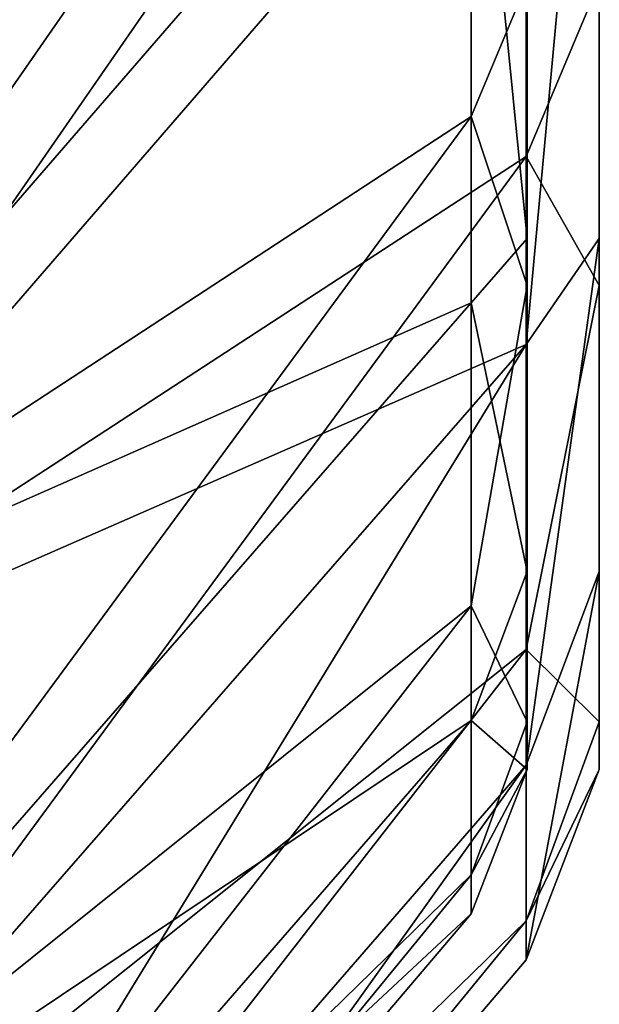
# Model space of a CAD drawing. Extents: x -1633 to 62, y -535 to 375.
# Tile 200 of 256: x -40 to -28, y -127 to -107. Entities that reach past the tile are written whole.
import ezdxf

# ---------------------------------------------------------------- set-up
doc = ezdxf.new("R2010")
doc.units = 0
doc.header["$LTSCALE"] = 33.374815
for name, color, linetype in [('412', 7, 'CONTINUOUS'), ('414', 7, 'CONTINUOUS'), ('418', 7, 'CONTINUOUS'), ('420', 7, 'CONTINUOUS'), ('430', 7, 'CONTINUOUS'), ('436', 7, 'CONTINUOUS')]:
    doc.layers.add(name, color=color, linetype=linetype)

msp = doc.modelspace()

# ---------------------------------------------------------------- linework, layer by layer
at = {"layer": '412', "color": 7, "linetype": 'CONTINUOUS'}
for points in [[(-27.5, -112.505, -48.804), (-27.5, -106.203, -61.319), (-27.5, -88.943, -55.804), (-27.5, -112.505, -48.804)], [(-27.5, -112.505, -48.804), (-27.5, -88.943, -55.804), (-27.5, -96.239, -41.988), (-27.5, -112.505, -48.804)], [(-27.5, -94.387, 46), (-27.5, -111.531, 50.99), (-27.5, -104.927, 3.926), (-27.5, -94.387, 46)], [(-27.5, -111.531, 50.99), (-27.5, -94.387, 46), (-27.5, -97.291, 74.656), (-27.5, -111.531, 50.99)], [(-27.5, -104.997, -0.8), (-27.5, -112.505, -48.804), (-27.5, -96.239, -41.988), (-27.5, -104.997, -0.8)], [(-27.5, -122.575, 3.795), (-27.5, -104.997, -0.8), (-27.5, -104.927, 3.926), (-27.5, -122.575, 3.795)], [(-27.5, -111.531, 50.99), (-27.5, -122.575, 3.795), (-27.5, -104.927, 3.926), (-27.5, -111.531, 50.99)], [(-27.5, -121.585, -16.009), (-27.5, -112.505, -48.804), (-27.5, -104.997, -0.8), (-27.5, -121.585, -16.009)], [(-27.5, -122.575, 3.795), (-27.5, -121.585, -16.009), (-27.5, -104.997, -0.8), (-27.5, -122.575, 3.795)], [(-27.5, -118.456, 31.74), (-27.5, -122.575, 3.795), (-27.5, -111.531, 50.99), (-27.5, -118.456, 31.74)]]:
    msp.add_3dface(points, dxfattribs=at)
at = {"layer": '414', "color": 7, "linetype": 'CONTINUOUS'}
for points in [[(-47.308, -121.731, -85.237), (-47.308, -105.08, -105.08), (-29.021, -95.343, -83.613), (-47.308, -121.731, -85.237)], [(-29.021, -109.823, -63.406), (-47.308, -121.731, -85.237), (-29.021, -95.343, -83.613), (-29.021, -109.823, -63.406)], [(-47.308, -105.08, 105.08), (-47.308, -121.731, 85.237), (-29.021, -100.607, 77.198), (-47.308, -105.08, 105.08)], [(-29.021, -100.607, 77.198), (-47.308, -121.731, 85.237), (-29.021, -113.735, 56.088), (-29.021, -100.607, 77.198)], [(-47.308, -134.683, -62.804), (-47.308, -121.731, -85.237), (-29.021, -109.823, -63.406), (-47.308, -134.683, -62.804)], [(-29.021, -120.082, -40.762), (-47.308, -134.683, -62.804), (-29.021, -109.823, -63.406), (-29.021, -120.082, -40.762)], [(-47.308, -134.683, 62.804), (-47.308, -143.542, 38.462), (-29.021, -113.735, 56.088), (-47.308, -134.683, 62.804)], [(-29.021, -113.735, 56.088), (-47.308, -143.542, 38.462), (-29.021, -122.491, 32.821), (-29.021, -113.735, 56.088)], [(-47.308, -121.731, 85.237), (-47.308, -134.683, 62.804), (-29.021, -113.735, 56.088), (-47.308, -121.731, 85.237)], [(-47.308, -143.542, -38.462), (-47.308, -134.683, -62.804), (-29.021, -120.082, -40.762), (-47.308, -143.542, -38.462)], [(-29.021, -125.727, -16.552), (-47.308, -143.542, -38.462), (-29.021, -120.082, -40.762), (-29.021, -125.727, -16.552)], [(-47.308, -143.542, 38.462), (-47.308, -148.04, 12.952), (-29.021, -122.491, 32.821), (-47.308, -143.542, 38.462)], [(-29.021, -122.491, 32.821), (-47.308, -148.04, 12.952), (-29.021, -126.541, 8.294), (-29.021, -122.491, 32.821)], [(-47.308, -148.04, -12.952), (-47.308, -143.542, -38.462), (-29.021, -125.727, -16.552), (-47.308, -148.04, -12.952)], [(-29.021, -126.541, 8.294), (-47.308, -148.04, -12.952), (-29.021, -125.727, -16.552), (-29.021, -126.541, 8.294)], [(-47.308, -148.04, 12.952), (-47.308, -148.04, -12.952), (-29.021, -126.541, 8.294), (-47.308, -148.04, 12.952)]]:
    msp.add_3dface(points, dxfattribs=at)
at = {"layer": '418', "color": 7, "linetype": 'CONTINUOUS'}
for points in [[(-29, -112.505, -48.804), (-29, -88.943, -55.804), (-29, -106.203, -61.319), (-29, -112.505, -48.804)], [(-29, -88.943, -55.804), (-29, -112.505, -48.804), (-29, -96.239, -41.988), (-29, -88.943, -55.804)], [(-29, -94.387, 46), (-29, -111.531, 50.99), (-29, -92.832, 49.063), (-29, -94.387, 46)], [(-29, -111.531, 50.99), (-29, -97.291, 74.656), (-29, -92.832, 49.063), (-29, -111.531, 50.99)], [(-29, -104.927, 3.926), (-29, -122.575, 3.795), (-29, -94.387, 46), (-29, -104.927, 3.926)], [(-29, -94.387, 46), (-29, -122.575, 3.795), (-29, -111.531, 50.99), (-29, -94.387, 46)], [(-29, -96.239, -41.988), (-29, -112.505, -48.804), (-29, -104.997, -0.8), (-29, -96.239, -41.988)], [(-29, -104.997, -0.8), (-29, -122.575, 3.795), (-29, -104.927, 3.926), (-29, -104.997, -0.8)], [(-29, -112.505, -48.804), (-29, -121.585, -16.009), (-29, -104.997, -0.8), (-29, -112.505, -48.804)], [(-29, -104.997, -0.8), (-29, -121.585, -16.009), (-29, -122.575, 3.795), (-29, -104.997, -0.8)], [(-29, -122.575, 3.795), (-29, -118.456, 31.74), (-29, -111.531, 50.99), (-29, -122.575, 3.795)]]:
    msp.add_3dface(points, dxfattribs=at)
at = {"layer": '420', "color": 7, "linetype": 'CONTINUOUS'}
for points in [[(-30.17, -108.988, -62.924), (-30.17, -94.618, -82.977), (-48.457, -120.941, -84.684), (-30.17, -108.988, -62.924)], [(-48.457, -120.941, -84.684), (-30.17, -94.618, -82.977), (-48.457, -104.398, -104.398), (-48.457, -120.941, -84.684)], [(-30.17, -99.842, 76.611), (-30.17, -112.87, 55.661), (-48.457, -120.941, 84.684), (-30.17, -99.842, 76.611)], [(-48.457, -104.398, 104.398), (-30.17, -99.842, 76.611), (-48.457, -120.941, 84.684), (-48.457, -104.398, 104.398)], [(-30.17, -119.169, -40.453), (-30.17, -108.988, -62.924), (-48.457, -133.809, -62.396), (-30.17, -119.169, -40.453)], [(-48.457, -133.809, -62.396), (-30.17, -108.988, -62.924), (-48.457, -120.941, -84.684), (-48.457, -133.809, -62.396)], [(-30.17, -112.87, 55.661), (-30.17, -121.56, 32.572), (-48.457, -133.809, 62.396), (-30.17, -112.87, 55.661)], [(-48.457, -120.941, 84.684), (-30.17, -112.87, 55.661), (-48.457, -133.809, 62.396), (-48.457, -120.941, 84.684)], [(-30.17, -124.771, -16.426), (-30.17, -119.169, -40.453), (-48.457, -142.611, -38.212), (-30.17, -124.771, -16.426)], [(-48.457, -142.611, -38.212), (-30.17, -119.169, -40.453), (-48.457, -133.809, -62.396), (-48.457, -142.611, -38.212)], [(-30.17, -121.56, 32.572), (-30.17, -125.579, 8.231), (-48.457, -142.611, 38.212), (-30.17, -121.56, 32.572)], [(-48.457, -133.809, 62.396), (-30.17, -121.56, 32.572), (-48.457, -142.611, 38.212), (-48.457, -133.809, 62.396)], [(-30.17, -125.579, 8.231), (-30.17, -124.771, -16.426), (-48.457, -147.08, -12.868), (-30.17, -125.579, 8.231)], [(-48.457, -147.08, -12.868), (-30.17, -124.771, -16.426), (-48.457, -142.611, -38.212), (-48.457, -147.08, -12.868)], [(-48.457, -142.611, 38.212), (-30.17, -125.579, 8.231), (-48.457, -147.08, 12.868), (-48.457, -142.611, 38.212)], [(-48.457, -147.08, 12.868), (-30.17, -125.579, 8.231), (-48.457, -147.08, -12.868), (-48.457, -147.08, 12.868)]]:
    msp.add_3dface(points, dxfattribs=at)
at = {"layer": '430', "color": 7, "linetype": 'CONTINUOUS'}
for points in [[(-27.5, -106.203, -61.319), (-29.021, -109.823, -63.406), (-29.021, -95.343, -83.613), (-27.5, -106.203, -61.319)], [(-27.5, -111.531, 50.99), (-27.5, -97.291, 74.656), (-29.021, -113.735, 56.088), (-27.5, -111.531, 50.99)], [(-27.5, -97.291, 74.656), (-29.021, -100.607, 77.198), (-29.021, -113.735, 56.088), (-27.5, -97.291, 74.656)], [(-27.5, -106.203, -61.319), (-27.5, -112.505, -48.804), (-29.021, -109.823, -63.406), (-27.5, -106.203, -61.319)], [(-27.5, -112.505, -48.804), (-29.021, -120.082, -40.762), (-29.021, -109.823, -63.406), (-27.5, -112.505, -48.804)], [(-27.5, -118.456, 31.74), (-27.5, -111.531, 50.99), (-29.021, -122.491, 32.821), (-27.5, -118.456, 31.74)], [(-27.5, -111.531, 50.99), (-29.021, -113.735, 56.088), (-29.021, -122.491, 32.821), (-27.5, -111.531, 50.99)], [(-27.5, -112.505, -48.804), (-27.5, -121.585, -16.009), (-29.021, -120.082, -40.762), (-27.5, -112.505, -48.804)], [(-27.5, -122.575, 3.795), (-27.5, -118.456, 31.74), (-29.021, -126.541, 8.294), (-27.5, -122.575, 3.795)], [(-27.5, -118.456, 31.74), (-29.021, -122.491, 32.821), (-29.021, -126.541, 8.294), (-27.5, -118.456, 31.74)], [(-27.5, -121.585, -16.009), (-29.021, -125.727, -16.552), (-29.021, -120.082, -40.762), (-27.5, -121.585, -16.009)], [(-27.5, -121.585, -16.009), (-27.5, -122.575, 3.795), (-29.021, -125.727, -16.552), (-27.5, -121.585, -16.009)], [(-27.5, -122.575, 3.795), (-29.021, -126.541, 8.294), (-29.021, -125.727, -16.552), (-27.5, -122.575, 3.795)]]:
    msp.add_3dface(points, dxfattribs=at)
at = {"layer": '436', "color": 7, "linetype": 'CONTINUOUS'}
for points in [[(-29, -106.203, -61.319), (-30.17, -94.618, -82.977), (-30.17, -108.988, -62.924), (-29, -106.203, -61.319)], [(-29, -97.291, 74.656), (-29, -111.531, 50.99), (-30.17, -99.842, 76.611), (-29, -97.291, 74.656)], [(-29, -111.531, 50.99), (-30.17, -112.87, 55.661), (-30.17, -99.842, 76.611), (-29, -111.531, 50.99)], [(-29, -112.505, -48.804), (-29, -106.203, -61.319), (-30.17, -108.988, -62.924), (-29, -112.505, -48.804)], [(-29, -112.505, -48.804), (-30.17, -108.988, -62.924), (-30.17, -119.169, -40.453), (-29, -112.505, -48.804)], [(-29, -111.531, 50.99), (-29, -118.456, 31.74), (-30.17, -112.87, 55.661), (-29, -111.531, 50.99)], [(-29, -121.585, -16.009), (-29, -112.505, -48.804), (-30.17, -119.169, -40.453), (-29, -121.585, -16.009)], [(-29, -118.456, 31.74), (-30.17, -121.56, 32.572), (-30.17, -112.87, 55.661), (-29, -118.456, 31.74)], [(-29, -118.456, 31.74), (-29, -122.575, 3.795), (-30.17, -121.56, 32.572), (-29, -118.456, 31.74)], [(-29, -121.585, -16.009), (-30.17, -119.169, -40.453), (-30.17, -124.771, -16.426), (-29, -121.585, -16.009)], [(-29, -122.575, 3.795), (-30.17, -125.579, 8.231), (-30.17, -121.56, 32.572), (-29, -122.575, 3.795)], [(-29, -122.575, 3.795), (-29, -121.585, -16.009), (-30.17, -124.771, -16.426), (-29, -122.575, 3.795)], [(-29, -122.575, 3.795), (-30.17, -124.771, -16.426), (-30.17, -125.579, 8.231), (-29, -122.575, 3.795)]]:
    msp.add_3dface(points, dxfattribs=at)

doc.saveas('drawing.dxf')
